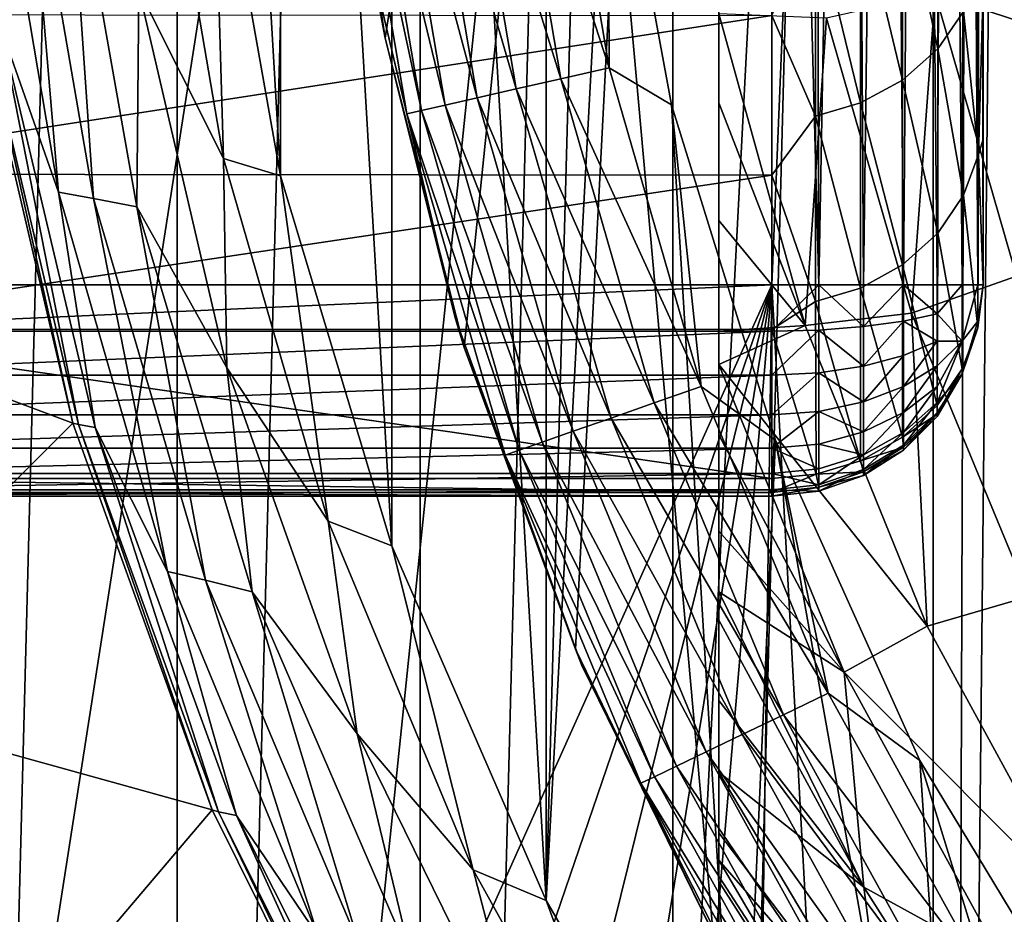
# Model space of a CAD drawing. Header units: metres. Extents: x -44 to 117, y -432 to 89.
# Tile 32 of 256: x -13.15 to -9.42, y -405.94 to -402.56. Entities that reach past the tile are written whole.
import ezdxf

# ---------------------------------------------------------------- set-up
doc = ezdxf.new("R2010")
doc.units = ezdxf.units.M
doc.layers.add('solid_125568', color=7, linetype='CONTINUOUS')

msp = doc.modelspace()

# ---------------------------------------------------------------- linework, layer by layer
at = {"layer": 'solid_125568'}
for points in [[(-8.683722, -380.745758, 233.699997), (-8.683759, -419.754211, 233.699997), (-9.689677, -419.273926, 233.699997)], [(-8.683722, -380.745758, 233.699997), (-9.689677, -419.273926, 233.699997), (-9.689643, -381.226074, 233.699997)], [(-9.689643, -381.226074, 233.699997), (-9.689677, -419.273926, 233.699997), (-10.674544, -418.73877, 233.699997)], [(-9.689643, -381.226074, 233.699997), (-10.674544, -418.73877, 233.699997), (-10.674515, -381.7612, 233.699997)], [(-10.674515, -381.7612, 233.699997), (-10.674544, -418.73877, 233.699997), (-11.630409, -418.153412, 233.699997)], [(-10.674515, -381.7612, 233.699997), (-11.630409, -418.153412, 233.699997), (-11.630384, -382.346558, 233.699997)], [(-11.630384, -382.346558, 233.699997), (-11.630409, -418.153412, 233.699997), (-12.54932, -417.52243, 233.699997)], [(-11.630384, -382.346558, 233.699997), (-12.54932, -417.52243, 233.699997), (-12.549299, -382.977539, 233.699997)], [(-19.75939, -403.338531, 247.800003), (-9.35, -382.570129, 247.800003), (-19.972971, -401.278961, 247.800003)], [(-19.337608, -405.353058, 247.800003), (-9.35, -382.570129, 247.800003), (-19.75939, -403.338531, 247.800003)], [(-18.706081, -407.324585, 247.800003), (-9.35, -382.570129, 247.800003), (-19.337608, -405.353058, 247.800003)], [(-17.880098, -409.210602, 247.800003), (-9.35, -382.570129, 247.800003), (-18.706081, -407.324585, 247.800003)], [(-16.857927, -411.009827, 247.800003), (-9.35, -382.570129, 247.800003), (-17.880098, -409.210602, 247.800003)], [(-15.662213, -412.687439, 247.800003), (-9.35, -382.570129, 247.800003), (-16.857927, -411.009827, 247.800003)], [(-14.29352, -414.237701, 247.800003), (-9.35, -382.570129, 247.800003), (-15.662213, -412.687439, 247.800003)], [(-12.778207, -415.63562, 247.800003), (-9.35, -382.570129, 247.800003), (-14.29352, -414.237701, 247.800003)], [(-11.132809, -416.86377, 247.800003), (-9.35, -382.570129, 247.800003), (-12.778207, -415.63562, 247.800003)], [(-9.35, -417.929871, 247.800003), (-9.35, -382.570129, 247.800003), (-11.132809, -416.86377, 247.800003)], [(-12.549299, -382.977539, 233.699997), (-12.54932, -417.52243, 233.699997), (-13.433331, -416.843536, 233.699997)], [(-12.549299, -382.977539, 233.699997), (-13.433331, -416.843536, 233.699997), (-13.433311, -383.656433, 233.699997)], [(-10.3, -403.562958, 266.799988), (-9.510359, -384.382904, 266.799988), (-9.619962, -416.050903, 266.799988)], [(-10.3, -403.562958, 266.799988), (-10.3, -396.899292, 266.799988), (-9.510359, -384.382904, 266.799988)], [(-9.35, -389.829956, 266.799988), (-9.619962, -416.050903, 266.799988), (-9.510359, -384.382904, 266.799988)], [(-9.35, -389.829956, 266.799988), (-9.35, -410.670044, 266.799988), (-9.619962, -416.050903, 266.799988)], [(-11.761978, -402.629364, 469.271393), (-10.5, -394.440521, 470), (-11.940483, -401.443665, 469.168335)], [(-11.463098, -403.799286, 469.44397), (-10.5, -394.440521, 470), (-11.761978, -402.629364, 469.271393)], [(-11.042263, -404.941315, 469.68692), (-10.5, -394.440521, 470), (-11.463098, -403.799286, 469.44397)], [(-11.042263, -404.941315, 469.68692), (-10.5, -406.059479, 470), (-10.5, -394.440521, 470)], [(-10.5, -406.033173, 479.753967), (-10.5, -394.466827, 479.753967), (-10.5, -394.440521, 479.5)], [(-10.5, -406.059479, 479.5), (-10.5, -406.033173, 479.753967), (-10.5, -394.440521, 479.5)], [(-10.5, -394.440521, 470), (-10.5, -406.059479, 479.5), (-10.5, -394.440521, 479.5)], [(-10.5, -394.440521, 470), (-10.5, -406.059479, 470), (-10.5, -406.059479, 479.5)], [(-10.5, -405.980682, 479.934937), (-10.5, -394.54599, 480.001251), (-10.5, -394.466827, 479.753967)], [(-10.5, -406.033173, 479.753967), (-10.5, -405.980682, 479.934937), (-10.5, -394.466827, 479.753967)], [(-10.5, -405.820007, 480.244476), (-10.5, -394.679993, 480.244446), (-10.5, -394.54599, 480.001251)], [(-10.5, -405.980682, 479.934937), (-10.5, -405.820007, 480.244476), (-10.5, -394.54599, 480.001251)], [(-11.153783, -405.891052, 443), (-11.153734, -394.608856, 443), (-11.737061, -395.949829, 443)], [(-11.153783, -405.891052, 443), (-10.999125, -400.25, 443), (-11.153734, -394.608856, 443)], [(-10.5, -405.738861, 480.356323), (-10.5, -394.761139, 480.356323), (-10.5, -394.679993, 480.244446)], [(-10.5, -405.820007, 480.244476), (-10.5, -405.738861, 480.356323), (-10.5, -394.679993, 480.244446)], [(-10.5, -405.635254, 480.478149), (-10.5, -394.864746, 480.478149), (-10.5, -394.761139, 480.356323)], [(-10.5, -405.635254, 480.478149), (-10.5, -394.761139, 480.356323), (-10.5, -405.738861, 480.356323)], [(-10.5, -405.406708, 480.691101), (-10.5, -395.170868, 480.751495), (-10.5, -394.864746, 480.478149)], [(-10.5, -405.635254, 480.478149), (-10.5, -405.406708, 480.691101), (-10.5, -394.864746, 480.478149)], [(-10.5, -405.135132, 480.885254), (-10.5, -395.364868, 480.885254), (-10.5, -395.170868, 480.751495)], [(-10.5, -405.135132, 480.885254), (-10.5, -395.170868, 480.751495), (-10.5, -405.406708, 480.691101)], [(-9.5, -403.562958, 265.950012), (-9.5, -396.014252, 254.603271), (-9.5, -395.315735, 253.962387)], [(-9.5, -395.72226, 265.950012), (-9.5, -403.562958, 265.950012), (-9.5, -395.315735, 253.962387)], [(-10.5, -404.831268, 481.057373), (-10.5, -395.668762, 481.057373), (-10.5, -395.364868, 480.885254)], [(-10.5, -405.135132, 480.885254), (-10.5, -404.831268, 481.057373), (-10.5, -395.364868, 480.885254)], [(-10.5, -404.724182, 481.108978), (-10.5, -395.775848, 481.108978), (-10.5, -395.668762, 481.057373)], [(-10.5, -404.831268, 481.057373), (-10.5, -404.724182, 481.108978), (-10.5, -395.668762, 481.057373)], [(-9.516427, -395.902344, 266.111298), (-9.5, -403.562958, 265.950012), (-9.5, -395.72226, 265.950012)], [(-10.5, -404.493988, 481.208069), (-10.5, -396.006073, 481.208069), (-10.5, -395.775848, 481.108978)], [(-10.5, -404.493988, 481.208069), (-10.5, -395.775848, 481.108978), (-10.5, -404.724182, 481.108978)], [(-9.516427, -395.902344, 266.111298), (-9.564016, -396.067383, 266.26358), (-9.519858, -403.562958, 266.127136)], [(-9.516427, -395.902344, 266.111298), (-9.519858, -403.562958, 266.127136), (-9.5, -403.562958, 265.950012)], [(-11.737092, -404.550079, 443), (-11.737061, -395.949829, 443), (-12.158114, -397.350281, 443)], [(-11.153783, -405.891052, 443), (-11.737061, -395.949829, 443), (-11.737092, -404.550079, 443)], [(-10.5, -404.129486, 481.339081), (-10.5, -396.370483, 481.33905), (-10.5, -396.006073, 481.208069)], [(-10.5, -404.493988, 481.208069), (-10.5, -404.129486, 481.339081), (-10.5, -396.006073, 481.208069)], [(-9.5, -403.562958, 265.950012), (-9.5, -396.705292, 255.291443), (-9.5, -396.014252, 254.603271)], [(-9.564016, -396.067383, 266.26358), (-9.640542, -396.215149, 266.402893), (-9.578913, -403.562958, 266.296448)], [(-9.564016, -396.067383, 266.26358), (-9.578913, -403.562958, 266.296448), (-9.519858, -403.562958, 266.127136)], [(-9.640542, -396.215149, 266.402893), (-9.744106, -396.343414, 266.525299), (-9.674198, -403.562958, 266.448364)], [(-9.640542, -396.215149, 266.402893), (-9.674198, -403.562958, 266.448364), (-9.578913, -403.562958, 266.296448)], [(-9.744106, -396.343414, 266.525299), (-9.862241, -396.461121, 266.619324), (-9.800927, -403.562958, 266.575226)], [(-9.744106, -396.343414, 266.525299), (-9.800927, -403.562958, 266.575226), (-9.674198, -403.562958, 266.448364)], [(-10.5, -403.86441, 481.417084), (-10.5, -396.635834, 481.417084), (-10.5, -396.370483, 481.33905)], [(-10.5, -404.129486, 481.339081), (-10.5, -403.86441, 481.417084), (-10.5, -396.370483, 481.33905)], [(-9.862241, -396.461121, 266.619324), (-9.995565, -396.594849, 266.689819), (-9.95273, -403.562958, 266.670685)], [(-9.862241, -396.461121, 266.619324), (-9.95273, -403.562958, 266.670685), (-9.800927, -403.562958, 266.575226)], [(-9.995565, -396.594849, 266.689819), (-10.142134, -396.741913, 266.734375), (-10.121983, -403.562958, 266.72995)], [(-9.995565, -396.594849, 266.689819), (-10.121983, -403.562958, 266.72995), (-9.95273, -403.562958, 266.670685)], [(-10.5, -403.737457, 481.450256), (-10.5, -396.76236, 481.450134), (-10.5, -396.635834, 481.417084)], [(-10.5, -403.737457, 481.450256), (-10.5, -396.635834, 481.417084), (-10.5, -403.86441, 481.417084)], [(-9.5, -403.562958, 265.950012), (-9.5, -397.390503, 256.026978), (-9.5, -396.705292, 255.291443)], [(-10.142134, -396.741913, 266.734375), (-10.3, -396.899292, 266.799988), (-10.121983, -403.562958, 266.72995)], [(-10.5, -403.737457, 481.450256), (-10.5, -397.179291, 481.543976), (-10.5, -396.76236, 481.450134)], [(-10.121983, -403.562958, 266.72995), (-10.3, -396.899292, 266.799988), (-10.3, -403.562958, 266.799988)], [(-10.5, -403.318634, 481.544373), (-10.5, -397.621002, 481.620483), (-10.5, -397.179291, 481.543976)], [(-10.5, -403.318634, 481.544373), (-10.5, -397.179291, 481.543976), (-10.5, -403.737457, 481.450256)], [(-12.158134, -403.149628, 443), (-12.158114, -397.350281, 443), (-12.414447, -398.790039, 443)], [(-11.737092, -404.550079, 443), (-12.158114, -397.350281, 443), (-12.158134, -403.149628, 443)], [(-9.5, -403.562958, 265.950012), (-9.5, -398.066711, 256.809479), (-9.5, -397.390503, 256.026978)], [(-10.5, -402.873566, 481.621399), (-10.5, -402.537903, 481.667145), (-10.5, -397.621002, 481.620483)], [(-10.5, -403.318634, 481.544373), (-10.5, -402.873566, 481.621399), (-10.5, -397.621002, 481.620483)], [(-9.5, -403.562958, 265.950012), (-9.5, -398.73056, 257.638489), (-9.5, -398.066711, 256.809479)], [(-9.5, -403.562958, 265.950012), (-9.5, -399.383026, 258.513947), (-9.5, -398.73056, 257.638489)], [(-12.158134, -403.149628, 443), (-12.414447, -398.790039, 443), (-12.414455, -401.7099, 443)], [(-9.5, -403.562958, 265.950012), (-9.5, -400.025238, 259.436035), (-9.5, -399.383026, 258.513947)], [(-9.5, -403.562958, 265.950012), (-9.5, -400.654266, 260.404816), (-9.5, -400.025238, 259.436035)], [(-11.153783, -405.891052, 443), (-10.919798, -401.575897, 443), (-10.999125, -400.25, 443)], [(-9.5, -403.562958, 265.950012), (-9.5, -401.267303, 261.42038), (-9.5, -400.654266, 260.404816)], [(-9.5, -403.562958, 265.950012), (-9.5, -401.8638, 262.482666), (-9.5, -401.267303, 261.42038)], [(-11.817693, -402.333771, 444), (-11.761978, -402.629364, 469.271393), (-11.940483, -401.443665, 469.168335)], [(-11.311292, -401.524475, 443.076202), (-11.097472, -402.782928, 443.076202), (-11.483235, -401.543854, 443.168762)], [(-11.311292, -401.524475, 443.076202), (-11.124698, -401.503448, 443.019226), (-10.914406, -402.74115, 443.019226)], [(-11.311292, -401.524475, 443.076202), (-10.914406, -402.74115, 443.019226), (-11.097472, -402.782928, 443.076202)], [(-10.919798, -401.575897, 443), (-10.914406, -402.74115, 443.019226), (-11.124698, -401.503448, 443.019226)], [(-11.633908, -401.560822, 443.293304), (-11.413991, -402.855164, 443.293304), (-11.757509, -401.574768, 443.445068)], [(-11.483235, -401.543854, 443.168762), (-11.266167, -402.821442, 443.168762), (-11.633908, -401.560822, 443.293304)], [(-11.266167, -402.821442, 443.168762), (-11.413991, -402.855164, 443.293304), (-11.633908, -401.560822, 443.293304)], [(-11.097472, -402.782928, 443.076202), (-11.266167, -402.821442, 443.168762), (-11.483235, -401.543854, 443.168762)], [(-11.849277, -401.585083, 443.618225), (-11.625289, -402.903381, 443.618225), (-11.905681, -401.591461, 443.806061)], [(-11.905681, -401.591461, 443.806061), (-11.680625, -402.916016, 443.806061), (-11.817693, -402.333771, 444)], [(-11.625289, -402.903381, 443.618225), (-11.680625, -402.916016, 443.806061), (-11.905681, -401.591461, 443.806061)], [(-11.757509, -401.574768, 443.445068), (-11.535255, -402.882843, 443.445068), (-11.849277, -401.585083, 443.618225)], [(-11.535255, -402.882843, 443.445068), (-11.625289, -402.903381, 443.618225), (-11.849277, -401.585083, 443.618225)], [(-11.413991, -402.855164, 443.293304), (-11.535255, -402.882843, 443.445068), (-11.757509, -401.574768, 443.445068)], [(-10.419341, -407.155609, 443), (-10.919798, -401.575897, 443), (-11.153783, -405.891052, 443)], [(-10.919798, -401.575897, 443), (-10.67951, -402.882263, 443), (-10.914406, -402.74115, 443.019226)], [(-10.419341, -407.155609, 443), (-10.67951, -402.882263, 443), (-10.919798, -401.575897, 443)], [(-12.374565, -403.084686, 442.980774), (-12.614705, -401.676361, 442.980774), (-12.694463, -402.44519, 442.923798)], [(-12.414455, -401.7099, 443), (-12.614705, -401.676361, 442.980774), (-12.374565, -403.084686, 442.980774)], [(-12.158134, -403.149628, 443), (-12.414455, -401.7099, 443), (-12.374565, -403.084686, 442.980774)], [(-13.121787, -401.752441, 442.706696), (-13.248343, -401.740356, 442.554932), (-12.998699, -403.212006, 442.554932)], [(-12.998699, -403.212006, 442.554932), (-13.248343, -401.740356, 442.554932), (-13.220057, -402.58255, 442.381775)], [(-12.967243, -401.76889, 442.831238), (-13.121787, -401.752441, 442.706696), (-12.865691, -403.235413, 442.706696)], [(-12.865691, -403.235413, 442.706696), (-13.121787, -401.752441, 442.706696), (-12.998699, -403.212006, 442.554932)], [(-12.694463, -402.44519, 442.923798), (-12.967243, -401.76889, 442.831238), (-12.702486, -403.267151, 442.831238)], [(-12.702486, -403.267151, 442.831238), (-12.967243, -401.76889, 442.831238), (-12.865691, -403.235413, 442.706696)], [(-9.5, -403.562958, 265.950012), (-9.5, -402.445251, 263.591705), (-9.5, -401.8638, 262.482666)], [(-9.671782, -401.922729, 261.565521), (-9.671782, -402.669434, 262.936432), (-9.805421, -402.03891, 261.499817)], [(-9.57425, -402.528534, 263.009552), (-9.671782, -402.669434, 262.936432), (-9.671782, -401.922729, 261.565521)], [(-9.805421, -402.03891, 261.499817), (-9.805421, -402.787903, 262.874939), (-9.964251, -402.123627, 261.451904)], [(-9.671782, -402.669434, 262.936432), (-9.805421, -402.787903, 262.874939), (-9.805421, -402.03891, 261.499817)], [(-9.682118, -402.459869, 481.962555), (-9.199875, -402.618958, 482), (-9.329854, -402.036407, 482)], [(-9.964251, -402.123627, 261.451904), (-9.964251, -402.874298, 262.830109), (-10.134024, -402.172791, 261.424103)], [(-9.805421, -402.787903, 262.874939), (-9.964251, -402.874298, 262.830109), (-9.964251, -402.123627, 261.451904)], [(-10.134024, -402.172791, 261.424103), (-10.134024, -402.924408, 262.804077), (-10.3, -402.543884, 262.053986)], [(-9.964251, -402.874298, 262.830109), (-10.134024, -402.924408, 262.804077), (-10.134024, -402.172791, 261.424103)], [(-11.817693, -402.333771, 444), (-11.495874, -403.69165, 444), (-11.761978, -402.629364, 469.271393)], [(-11.680625, -402.916016, 443.806061), (-11.495874, -403.69165, 444), (-11.817693, -402.333771, 444)], [(-9.57425, -402.528534, 263.009552), (-9.517588, -402.377869, 263.087769), (-9.517588, -403.070129, 264.47406)], [(-9.517588, -403.070129, 264.47406), (-9.517588, -402.377869, 263.087769), (-9.5, -402.445251, 263.591705)], [(-12.361795, -403.876862, 442.923798), (-12.694463, -402.44519, 442.923798), (-12.702486, -403.267151, 442.831238)], [(-12.374565, -403.084686, 442.980774), (-12.694463, -402.44519, 442.923798), (-12.361795, -403.876862, 442.923798)], [(-9.682118, -402.459869, 481.962555), (-10.093029, -402.55368, 481.850128), (-9.771637, -403.66925, 481.850128)], [(-9.682118, -402.459869, 481.962555), (-9.771637, -403.66925, 481.850128), (-9.373812, -403.530029, 481.962555)], [(-9.682118, -402.459869, 481.962555), (-9.373812, -403.530029, 481.962555), (-9.199875, -402.618958, 482)], [(-9.517588, -403.070129, 264.47406), (-9.5, -402.445251, 263.591705), (-9.5, -403.011627, 264.747498)], [(-9.5, -403.562958, 265.950012), (-9.5, -403.011627, 264.747498), (-9.5, -402.445251, 263.591705)], [(-9.57425, -402.528534, 263.009552), (-9.57425, -403.223328, 264.40097), (-9.671782, -402.669434, 262.936432)], [(-9.57425, -402.528534, 263.009552), (-9.517588, -403.070129, 264.47406), (-9.57425, -403.223328, 264.40097)], [(-14.2, -403.144379, 263.193298), (-14.2, -402.539856, 262.046661), (-10.3, -402.543884, 262.053986)], [(-14.2, -403.144379, 263.193298), (-10.3, -402.543884, 262.053986), (-10.3, -403.147186, 263.198822)], [(-10.5, -402.537903, 481.667145), (-10.173704, -403.716644, 481.666168), (-10.093029, -402.55368, 481.850128)], [(-10.5, -402.873566, 481.621399), (-10.173704, -403.716644, 481.666168), (-10.5, -402.537903, 481.667145)], [(-10.134024, -402.924408, 262.804077), (-10.3, -403.147186, 263.198822), (-10.3, -402.543884, 262.053986)], [(-10.173704, -403.716644, 481.666168), (-9.771637, -403.66925, 481.850128), (-10.093029, -402.55368, 481.850128)], [(-12.943483, -404.086182, 437.5), (-13.29878, -402.572174, 437.5), (-14.432415, -403.528015, 436.200012)], [(-13.298759, -402.572296, 442), (-13.29878, -402.572174, 437.5), (-12.943483, -404.086182, 437.5)], [(-13.278924, -402.5755, 442.193939), (-13.298759, -402.572296, 442), (-12.943468, -404.086212, 442)], [(-12.943468, -404.086212, 442), (-13.298759, -402.572296, 442), (-12.943483, -404.086182, 437.5)], [(-13.220057, -402.58255, 442.381775), (-13.278924, -402.5755, 442.193939), (-12.922148, -404.091339, 442.193939)], [(-12.922148, -404.091339, 442.193939), (-13.278924, -402.5755, 442.193939), (-12.943468, -404.086212, 442)], [(-12.998699, -403.212006, 442.554932), (-13.220057, -402.58255, 442.381775), (-12.859596, -404.102448, 442.381775)], [(-12.859596, -404.102448, 442.381775), (-13.220057, -402.58255, 442.381775), (-12.922148, -404.091339, 442.193939)], [(-11.495874, -403.69165, 444), (-11.463098, -403.799286, 469.44397), (-11.761978, -402.629364, 469.271393)], [(-9.671782, -402.669434, 262.936432), (-9.671782, -403.366608, 264.332611), (-9.805421, -402.787903, 262.874939)], [(-9.57425, -403.223328, 264.40097), (-9.671782, -403.366608, 264.332611), (-9.671782, -402.669434, 262.936432)], [(-11.097472, -402.782928, 443.076202), (-10.914406, -402.74115, 443.019226), (-10.566859, -403.94751, 443.019226)], [(-10.67951, -402.882263, 443), (-10.566859, -403.94751, 443.019226), (-10.914406, -402.74115, 443.019226)], [(-11.097472, -402.782928, 443.076202), (-10.744097, -404.009521, 443.076202), (-11.266167, -402.821442, 443.168762)], [(-11.097472, -402.782928, 443.076202), (-10.566859, -403.94751, 443.019226), (-10.744097, -404.009521, 443.076202)], [(-9.805421, -402.787903, 262.874939), (-9.805421, -403.487091, 264.275146), (-9.964251, -402.874298, 262.830109)], [(-9.671782, -403.366608, 264.332611), (-9.805421, -403.487091, 264.275146), (-9.805421, -402.787903, 262.874939)], [(-11.266167, -402.821442, 443.168762), (-10.907418, -404.066681, 443.168762), (-11.413991, -402.855164, 443.293304)], [(-10.744097, -404.009521, 443.076202), (-10.907418, -404.066681, 443.168762), (-11.266167, -402.821442, 443.168762)], [(-11.413991, -402.855164, 443.293304), (-11.050536, -404.11676, 443.293304), (-11.535255, -402.882843, 443.445068)], [(-10.907418, -404.066681, 443.168762), (-11.050536, -404.11676, 443.293304), (-11.413991, -402.855164, 443.293304)], [(-11.625289, -402.903381, 443.618225), (-11.255105, -404.188324, 443.618225), (-11.680625, -402.916016, 443.806061)], [(-11.535255, -402.882843, 443.445068), (-11.167938, -404.157837, 443.445068), (-11.625289, -402.903381, 443.618225)], [(-11.167938, -404.157837, 443.445068), (-11.255105, -404.188324, 443.618225), (-11.625289, -402.903381, 443.618225)], [(-11.050536, -404.11676, 443.293304), (-11.167938, -404.157837, 443.445068), (-11.535255, -402.882843, 443.445068)], [(-10.67951, -402.882263, 443), (-10.285179, -404.150665, 443), (-10.566859, -403.94751, 443.019226)], [(-10.419341, -407.155609, 443), (-10.285179, -404.150665, 443), (-10.67951, -402.882263, 443)], [(-10.5, -403.318634, 481.544373), (-10.173704, -403.716644, 481.666168), (-10.5, -402.873566, 481.621399)], [(-9.964251, -402.874298, 262.830109), (-9.964251, -403.574921, 264.233215), (-10.134024, -402.924408, 262.804077)], [(-9.805421, -403.487091, 264.275146), (-9.964251, -403.574921, 264.233215), (-9.964251, -402.874298, 262.830109)], [(-11.680625, -402.916016, 443.806061), (-11.30868, -404.207092, 443.806061), (-11.495874, -403.69165, 444)], [(-11.255105, -404.188324, 443.618225), (-11.30868, -404.207092, 443.806061), (-11.680625, -402.916016, 443.806061)], [(-10.134024, -402.924408, 262.804077), (-10.134024, -403.625885, 264.208923), (-10.3, -403.147186, 263.198822)], [(-9.964251, -403.574921, 264.233215), (-10.134024, -403.625885, 264.208923), (-10.134024, -402.924408, 262.804077)], [(-9.517588, -403.070129, 264.47406), (-9.5, -403.011627, 264.747498), (-9.5, -403.562958, 265.950012)], [(-12.158134, -403.149628, 443), (-12.374565, -403.084686, 442.980774), (-11.977715, -404.457092, 442.980774)], [(-11.977715, -404.457092, 442.980774), (-12.374565, -403.084686, 442.980774), (-12.361795, -403.876862, 442.923798)], [(-9.57425, -403.223328, 264.40097), (-9.517588, -403.070129, 264.47406), (-9.519859, -403.725159, 265.878815)], [(-9.519859, -403.725159, 265.878815), (-9.517588, -403.070129, 264.47406), (-9.5, -403.562958, 265.950012)], [(-14.2, -403.730042, 264.387421), (-14.2, -403.144379, 263.193298), (-10.3, -403.147186, 263.198822)], [(-14.2, -403.730042, 264.387421), (-10.3, -403.147186, 263.198822), (-10.3, -403.731537, 264.390594)], [(-11.737092, -404.550079, 443), (-12.158134, -403.149628, 443), (-11.977715, -404.457092, 442.980774)], [(-10.134024, -403.625885, 264.208923), (-10.3, -403.731537, 264.390594), (-10.3, -403.147186, 263.198822)], [(-12.865691, -403.235413, 442.706696), (-12.998699, -403.212006, 442.554932), (-12.586107, -404.646545, 442.554932)], [(-12.586107, -404.646545, 442.554932), (-12.998699, -403.212006, 442.554932), (-12.859596, -404.102448, 442.381775)], [(-12.702486, -403.267151, 442.831238), (-12.865691, -403.235413, 442.706696), (-12.442561, -404.679596, 442.706696)], [(-12.442561, -404.679596, 442.706696), (-12.865691, -403.235413, 442.706696), (-12.586107, -404.646545, 442.554932)], [(-9.57425, -403.223328, 264.40097), (-9.578916, -403.880188, 265.81076), (-9.671782, -403.366608, 264.332611)], [(-9.519859, -403.725159, 265.878815), (-9.578916, -403.880188, 265.81076), (-9.57425, -403.223328, 264.40097)], [(-12.361795, -403.876862, 442.923798), (-12.702486, -403.267151, 442.831238), (-12.265222, -404.724457, 442.831238)], [(-12.265222, -404.724457, 442.831238), (-12.702486, -403.267151, 442.831238), (-12.442561, -404.679596, 442.706696)], [(-10.5, -403.318634, 481.544373), (-10.5, -403.737457, 481.450256), (-10.173704, -403.716644, 481.666168)], [(-9.671782, -403.366608, 264.332611), (-9.674202, -404.019287, 265.749725), (-9.805421, -403.487091, 264.275146)], [(-9.578916, -403.880188, 265.81076), (-9.674202, -404.019287, 265.749725), (-9.671782, -403.366608, 264.332611)], [(-9.805421, -403.487091, 264.275146), (-9.805151, -404.13855, 265.697388), (-9.964251, -403.574921, 264.233215)], [(-9.674202, -404.019287, 265.749725), (-9.805151, -404.13855, 265.697388), (-9.805421, -403.487091, 264.275146)], [(-12.943483, -404.086182, 437.5), (-14.432415, -403.528015, 436.200012), (-13.976429, -405.115601, 436.200012)], [(-9.373812, -403.530029, 481.962555), (-9.771637, -403.66925, 481.850128), (-9.327361, -404.741821, 481.850128)], [(-10.3, -403.562958, 266.799988), (-14.158201, -412.15741, 266.799988), (-14.2, -403.562958, 266.799988)], [(-14.2, -403.737915, 266.730621), (-10.3, -403.562958, 266.799988), (-14.2, -403.562958, 266.799988)], [(-14.2, -403.737915, 266.730621), (-10.3, -403.737915, 266.730621), (-10.3, -403.562958, 266.799988)], [(-10.3, -403.562958, 266.799988), (-13.492819, -412.905365, 266.799988), (-14.158201, -412.15741, 266.799988)], [(-10.3, -403.562958, 266.799988), (-12.786342, -413.618774, 266.799988), (-13.492819, -412.905365, 266.799988)], [(-10.3, -403.562958, 266.799988), (-12.044892, -414.291412, 266.799988), (-12.786342, -413.618774, 266.799988)], [(-10.3, -403.562958, 266.799988), (-11.272898, -414.918549, 266.799988), (-12.044892, -414.291412, 266.799988)], [(-10.3, -403.562958, 266.799988), (-10.463158, -415.505798, 266.799988), (-11.272898, -414.918549, 266.799988)], [(-10.3, -403.562958, 266.799988), (-9.619962, -416.050903, 266.799988), (-10.463158, -415.505798, 266.799988)], [(-10.121983, -403.562958, 266.72995), (-10.3, -403.562958, 266.799988), (-10.3, -403.737915, 266.730621)], [(-10.121984, -403.733521, 266.71106), (-10.121983, -403.562958, 266.72995), (-10.3, -403.737915, 266.730621)], [(-9.964251, -403.574921, 264.233215), (-9.964243, -404.227844, 265.658173), (-10.134024, -403.625885, 264.208923)], [(-9.952731, -403.720551, 266.653259), (-10.121983, -403.562958, 266.72995), (-10.121984, -403.733521, 266.71106)], [(-9.952731, -403.720551, 266.653259), (-9.95273, -403.562958, 266.670685), (-10.121983, -403.562958, 266.72995)], [(-9.805151, -404.13855, 265.697388), (-9.964243, -404.227844, 265.658173), (-9.964251, -403.574921, 264.233215)], [(-9.800927, -403.562958, 266.575226), (-9.95273, -403.562958, 266.670685), (-9.952731, -403.720551, 266.653259)], [(-9.800927, -403.699677, 266.56012), (-9.800927, -403.562958, 266.575226), (-9.952731, -403.720551, 266.653259)], [(-9.674199, -403.671936, 266.43631), (-9.800927, -403.562958, 266.575226), (-9.800927, -403.699677, 266.56012)], [(-9.674199, -403.671936, 266.43631), (-9.674198, -403.562958, 266.448364), (-9.800927, -403.562958, 266.575226)], [(-9.578913, -403.562958, 266.296448), (-9.674198, -403.562958, 266.448364), (-9.674199, -403.671936, 266.43631)], [(-9.578915, -403.775757, 266.223389), (-9.578913, -403.562958, 266.296448), (-9.674199, -403.671936, 266.43631)], [(-9.519858, -403.562958, 266.127136), (-9.578913, -403.562958, 266.296448), (-9.578915, -403.775757, 266.223389)], [(-9.519859, -403.699707, 266.062592), (-9.519858, -403.562958, 266.127136), (-9.578915, -403.775757, 266.223389)], [(-9.519859, -403.699707, 266.062592), (-9.5, -403.562958, 265.950012), (-9.519858, -403.562958, 266.127136)], [(-9.519859, -403.725159, 265.878815), (-9.5, -403.562958, 265.950012), (-9.519859, -403.699707, 266.062592)], [(-10.134024, -403.625885, 264.208923), (-10.132192, -404.279205, 265.635651), (-10.3, -403.731537, 264.390594)], [(-9.964243, -404.227844, 265.658173), (-10.132192, -404.279205, 265.635651), (-10.134024, -403.625885, 264.208923)], [(-10.173704, -403.716644, 481.666168), (-9.712171, -404.853882, 481.666168), (-9.771637, -403.66925, 481.850128)], [(-9.6742, -403.775665, 266.400696), (-9.674199, -403.671936, 266.43631), (-9.800927, -403.699677, 266.56012)], [(-9.712171, -404.853882, 481.666168), (-9.327361, -404.741821, 481.850128), (-9.771637, -403.66925, 481.850128)], [(-9.578915, -403.775757, 266.223389), (-9.674199, -403.671936, 266.43631), (-9.6742, -403.775665, 266.400696)], [(-11.495874, -403.69165, 444), (-11.018593, -405.00296, 444), (-11.463098, -403.799286, 469.44397)], [(-11.30868, -404.207092, 443.806061), (-11.018593, -405.00296, 444), (-11.495874, -403.69165, 444)], [(-10.5, -403.86441, 481.417084), (-9.712171, -404.853882, 481.666168), (-10.173704, -403.716644, 481.666168)], [(-10.5, -403.737457, 481.450256), (-10.5, -403.86441, 481.417084), (-10.173704, -403.716644, 481.666168)], [(-9.952732, -403.870544, 266.601746), (-9.952731, -403.720551, 266.653259), (-10.121984, -403.733521, 266.71106)], [(-9.800927, -403.699677, 266.56012), (-9.952731, -403.720551, 266.653259), (-9.952732, -403.870544, 266.601746)], [(-9.800928, -403.829803, 266.515442), (-9.800927, -403.699677, 266.56012), (-9.952732, -403.870544, 266.601746)], [(-9.6742, -403.775665, 266.400696), (-9.800927, -403.699677, 266.56012), (-9.800928, -403.829803, 266.515442)], [(-9.519859, -403.725159, 265.878815), (-9.578915, -403.898804, 266.035004), (-9.578916, -403.880188, 265.81076)], [(-9.519859, -403.699707, 266.062592), (-9.578915, -403.775757, 266.223389), (-9.578915, -403.898804, 266.035004)], [(-9.519859, -403.725159, 265.878815), (-9.519859, -403.699707, 266.062592), (-9.578915, -403.898804, 266.035004)], [(-14.2, -403.730042, 264.387421), (-10.300003, -404.295502, 265.628479), (-14.2, -404.295502, 265.628479)], [(-14.2, -403.730042, 264.387421), (-10.3, -403.731537, 264.390594), (-10.300003, -404.295502, 265.628479)], [(-14.2, -403.904388, 266.673462), (-10.3, -403.904388, 266.673462), (-10.3, -403.737915, 266.730621)], [(-14.2, -403.737915, 266.730621), (-14.2, -403.904388, 266.673462), (-10.3, -403.737915, 266.730621)], [(-10.132192, -404.279205, 265.635651), (-10.300003, -404.295502, 265.628479), (-10.3, -403.731537, 264.390594)], [(-10.121984, -403.733521, 266.71106), (-10.3, -403.737915, 266.730621), (-10.3, -403.904388, 266.673462)], [(-10.121984, -403.895844, 266.655334), (-10.121984, -403.733521, 266.71106), (-10.3, -403.904388, 266.673462)], [(-9.952732, -403.870544, 266.601746), (-10.121984, -403.733521, 266.71106), (-10.121984, -403.895844, 266.655334)], [(-11.018593, -405.00296, 444), (-11.042263, -404.941315, 469.68692), (-11.463098, -403.799286, 469.44397)], [(-9.6742, -403.775665, 266.400696), (-9.800928, -403.829803, 266.515442), (-9.800929, -403.947021, 266.44339)], [(-9.6742, -403.86908, 266.343262), (-9.6742, -403.775665, 266.400696), (-9.800929, -403.947021, 266.44339)], [(-9.578915, -403.775757, 266.223389), (-9.6742, -403.86908, 266.343262), (-9.674201, -403.947662, 266.266785)], [(-9.578915, -403.775757, 266.223389), (-9.674201, -403.947662, 266.266785), (-9.674201, -404.00766, 266.174988)], [(-9.578915, -403.898804, 266.035004), (-9.578915, -403.775757, 266.223389), (-9.674201, -404.00766, 266.174988)], [(-9.578915, -403.775757, 266.223389), (-9.6742, -403.775665, 266.400696), (-9.6742, -403.86908, 266.343262)], [(-9.800928, -403.829803, 266.515442), (-9.952732, -403.870544, 266.601746), (-9.952733, -404.005646, 266.518707)], [(-9.800929, -403.947021, 266.44339), (-9.800928, -403.829803, 266.515442), (-9.952733, -404.005646, 266.518707)], [(-10.5, -403.86441, 481.417084), (-10.025267, -405.027985, 481.416229), (-9.712171, -404.853882, 481.666168)], [(-10.5, -404.129486, 481.339081), (-10.025267, -405.027985, 481.416229), (-10.5, -403.86441, 481.417084)], [(-9.952733, -404.005646, 266.518707), (-9.952732, -403.870544, 266.601746), (-10.121984, -403.895844, 266.655334)], [(-9.6742, -403.86908, 266.343262), (-9.800929, -403.947021, 266.44339), (-9.800929, -404.045624, 266.347443)], [(-9.674201, -403.947662, 266.266785), (-9.6742, -403.86908, 266.343262), (-9.800929, -404.045624, 266.347443)], [(-14.2, -404.054352, 266.581268), (-10.3, -404.054352, 266.581268), (-10.3, -403.904388, 266.673462)], [(-14.2, -403.904388, 266.673462), (-14.2, -404.054352, 266.581268), (-10.3, -403.904388, 266.673462)], [(-11.977715, -404.457092, 442.980774), (-12.361795, -403.876862, 442.923798), (-11.868215, -405.261353, 442.923798)], [(-11.868215, -405.261353, 442.923798), (-12.361795, -403.876862, 442.923798), (-12.265222, -404.724457, 442.831238)], [(-10.121984, -403.895844, 266.655334), (-10.3, -403.904388, 266.673462), (-10.3, -404.054352, 266.581268)], [(-10.121984, -404.042053, 266.56546), (-10.121984, -403.895844, 266.655334), (-10.3, -404.054352, 266.581268)], [(-9.952733, -404.005646, 266.518707), (-10.121984, -403.895844, 266.655334), (-10.121984, -404.042053, 266.56546)], [(-9.578916, -403.880188, 265.81076), (-9.674202, -404.052063, 265.85437), (-9.674202, -404.019287, 265.749725)], [(-9.578916, -403.880188, 265.81076), (-9.578915, -403.898804, 266.035004), (-9.674202, -404.052063, 265.85437)], [(-9.578915, -403.898804, 266.035004), (-9.674201, -404.061127, 265.963654), (-9.674202, -404.052063, 265.85437)], [(-9.578915, -403.898804, 266.035004), (-9.674201, -404.00766, 266.174988), (-9.674201, -404.046082, 266.072266)], [(-9.578915, -403.898804, 266.035004), (-9.674201, -404.046082, 266.072266), (-9.674201, -404.061127, 265.963654)], [(-10.744097, -404.009521, 443.076202), (-10.566859, -403.94751, 443.019226), (-10.086428, -405.107361, 443.019226)], [(-10.285179, -404.150665, 443), (-10.086428, -405.107361, 443.019226), (-10.566859, -403.94751, 443.019226)], [(-9.800929, -403.947021, 266.44339), (-9.952733, -404.005646, 266.518707), (-9.952733, -404.119293, 266.408112)], [(-9.800929, -404.045624, 266.347443), (-9.800929, -403.947021, 266.44339), (-9.952733, -404.119293, 266.408112)], [(-9.674201, -403.947662, 266.266785), (-9.800929, -404.045624, 266.347443), (-9.80093, -404.12085, 266.232239)], [(-9.674201, -404.00766, 266.174988), (-9.674201, -403.947662, 266.266785), (-9.80093, -404.12085, 266.232239)], [(-10.744097, -404.009521, 443.076202), (-10.255607, -405.188843, 443.076202), (-10.907418, -404.066681, 443.168762)], [(-10.744097, -404.009521, 443.076202), (-10.086428, -405.107361, 443.019226), (-10.255607, -405.188843, 443.076202)], [(-9.952733, -404.119293, 266.408112), (-9.952733, -404.005646, 266.518707), (-10.121984, -404.042053, 266.56546)], [(-9.674202, -404.052063, 265.85437), (-9.805151, -404.13855, 265.697388), (-9.674202, -404.019287, 265.749725)], [(-9.674201, -404.00766, 266.174988), (-9.80093, -404.12085, 266.232239), (-9.80093, -404.169067, 266.103394)], [(-9.674201, -404.046082, 266.072266), (-9.674201, -404.00766, 266.174988), (-9.80093, -404.169067, 266.103394)], [(-14.2, -404.180542, 266.458527), (-10.3, -404.180542, 266.458527), (-10.3, -404.054352, 266.581268)], [(-14.2, -404.054352, 266.581268), (-14.2, -404.180542, 266.458527), (-10.3, -404.054352, 266.581268)], [(-10.121984, -404.042053, 266.56546), (-10.3, -404.054352, 266.581268), (-10.3, -404.180542, 266.458527)], [(-10.121985, -404.165039, 266.44577), (-10.121984, -404.042053, 266.56546), (-10.3, -404.180542, 266.458527)], [(-9.952733, -404.119293, 266.408112), (-10.121984, -404.042053, 266.56546), (-10.121985, -404.165039, 266.44577)], [(-9.800929, -404.045624, 266.347443), (-9.952733, -404.119293, 266.408112), (-9.952734, -404.206024, 266.27536)], [(-9.80093, -404.12085, 266.232239), (-9.800929, -404.045624, 266.347443), (-9.952734, -404.206024, 266.27536)], [(-9.674202, -404.052063, 265.85437), (-9.80093, -404.176575, 265.830017), (-9.805151, -404.13855, 265.697388)], [(-9.674201, -404.046082, 266.072266), (-9.80093, -404.169067, 266.103394), (-9.80093, -404.187958, 265.967133)], [(-9.674201, -404.061127, 265.963654), (-9.674201, -404.046082, 266.072266), (-9.80093, -404.187958, 265.967133)], [(-9.674202, -404.052063, 265.85437), (-9.674201, -404.061127, 265.963654), (-9.80093, -404.176575, 265.830017)], [(-9.674201, -404.061127, 265.963654), (-9.80093, -404.187958, 265.967133), (-9.80093, -404.176575, 265.830017)], [(-12.416424, -405.549286, 437.5), (-12.943483, -404.086182, 437.5), (-13.976429, -405.115601, 436.200012)], [(-12.943468, -404.086212, 442), (-12.943483, -404.086182, 437.5), (-12.416424, -405.549286, 437.5)], [(-12.922148, -404.091339, 442.193939), (-12.943468, -404.086212, 442), (-12.416433, -405.549255, 442)], [(-12.416433, -405.549255, 442), (-12.943468, -404.086212, 442), (-12.416424, -405.549286, 437.5)], [(-12.859596, -404.102448, 442.381775), (-12.922148, -404.091339, 442.193939), (-12.392943, -405.555908, 442.193939)], [(-12.392943, -405.555908, 442.193939), (-12.922148, -404.091339, 442.193939), (-12.416433, -405.549255, 442)], [(-10.907418, -404.066681, 443.168762), (-10.411503, -405.263916, 443.168762), (-11.050536, -404.11676, 443.293304)], [(-10.255607, -405.188843, 443.076202), (-10.411503, -405.263916, 443.168762), (-10.907418, -404.066681, 443.168762)], [(-12.586107, -404.646545, 442.554932), (-12.859596, -404.102448, 442.381775), (-12.325016, -405.570221, 442.381775)], [(-12.325016, -405.570221, 442.381775), (-12.859596, -404.102448, 442.381775), (-12.392943, -405.555908, 442.193939)], [(-11.050536, -404.11676, 443.293304), (-10.548114, -405.329712, 443.293304), (-11.167938, -404.157837, 443.445068)], [(-10.411503, -405.263916, 443.168762), (-10.548114, -405.329712, 443.293304), (-11.050536, -404.11676, 443.293304)], [(-10.5, -404.493988, 481.208069), (-10.025267, -405.027985, 481.416229), (-10.5, -404.129486, 481.339081)], [(-9.952734, -404.206024, 266.27536), (-9.952733, -404.119293, 266.408112), (-10.121985, -404.165039, 266.44577)], [(-9.80093, -404.12085, 266.232239), (-9.952734, -404.206024, 266.27536), (-9.952734, -404.261627, 266.126831)], [(-9.80093, -404.169067, 266.103394), (-9.80093, -404.12085, 266.232239), (-9.952734, -404.261627, 266.126831)], [(-11.167938, -404.157837, 443.445068), (-10.660179, -405.383667, 443.445068), (-11.255105, -404.188324, 443.618225)], [(-10.548114, -405.329712, 443.293304), (-10.660179, -405.383667, 443.445068), (-11.167938, -404.157837, 443.445068)], [(-9.540764, -408.324768, 443), (-10.285179, -404.150665, 443), (-10.419341, -407.155609, 443)], [(-10.121986, -404.258881, 266.302094), (-10.121985, -404.165039, 266.44577), (-10.3, -404.180542, 266.458527)], [(-10.285179, -404.150665, 443), (-9.739242, -405.361542, 443), (-10.086428, -405.107361, 443.019226)], [(-9.540764, -408.324768, 443), (-9.739242, -405.361542, 443), (-10.285179, -404.150665, 443)], [(-9.952734, -404.206024, 266.27536), (-10.121985, -404.165039, 266.44577), (-10.121986, -404.258881, 266.302094)], [(-9.80093, -404.176575, 265.830017), (-9.964243, -404.227844, 265.658173), (-9.805151, -404.13855, 265.697388)], [(-9.80093, -404.169067, 266.103394), (-9.952734, -404.261627, 266.126831), (-9.952735, -404.283386, 265.969757)], [(-9.80093, -404.187958, 265.967133), (-9.80093, -404.169067, 266.103394), (-9.952735, -404.283386, 265.969757)], [(-14.2, -404.276794, 266.311127), (-10.3, -404.276794, 266.311127), (-10.3, -404.180542, 266.458527)], [(-14.2, -404.180542, 266.458527), (-14.2, -404.276794, 266.311127), (-10.3, -404.180542, 266.458527)], [(-11.255105, -404.188324, 443.618225), (-10.743382, -405.423737, 443.618225), (-11.30868, -404.207092, 443.806061)], [(-11.30868, -404.207092, 443.806061), (-10.794521, -405.448364, 443.806061), (-11.018593, -405.00296, 444)], [(-10.743382, -405.423737, 443.618225), (-10.794521, -405.448364, 443.806061), (-11.30868, -404.207092, 443.806061)], [(-10.660179, -405.383667, 443.445068), (-10.743382, -405.423737, 443.618225), (-11.255105, -404.188324, 443.618225)], [(-10.121986, -404.258881, 266.302094), (-10.3, -404.180542, 266.458527), (-10.3, -404.276794, 266.311127)], [(-9.952734, -404.206024, 266.27536), (-10.121986, -404.258881, 266.302094), (-10.121986, -404.319061, 266.141357)], [(-9.952734, -404.261627, 266.126831), (-9.952734, -404.206024, 266.27536), (-10.121986, -404.319061, 266.141357)], [(-9.80093, -404.176575, 265.830017), (-9.952735, -404.270264, 265.811707), (-9.964243, -404.227844, 265.658173)], [(-9.80093, -404.176575, 265.830017), (-9.80093, -404.187958, 265.967133), (-9.952735, -404.270264, 265.811707)], [(-9.80093, -404.187958, 265.967133), (-9.952735, -404.283386, 265.969757), (-9.952735, -404.270264, 265.811707)], [(-9.952735, -404.270264, 265.811707), (-10.132192, -404.279205, 265.635651), (-9.964243, -404.227844, 265.658173)], [(-14.2, -404.338501, 266.146271), (-10.3, -404.338501, 266.146271), (-10.3, -404.276794, 266.311127)], [(-14.2, -404.276794, 266.311127), (-14.2, -404.338501, 266.146271), (-10.3, -404.276794, 266.311127)], [(-10.132192, -404.279205, 265.635651), (-10.300001, -404.348083, 265.796478), (-10.300003, -404.295502, 265.628479)], [(-10.121987, -404.3284, 265.800323), (-10.300001, -404.348083, 265.796478), (-10.132192, -404.279205, 265.635651)], [(-10.121986, -404.319061, 266.141357), (-10.121986, -404.258881, 266.302094), (-10.3, -404.276794, 266.311127)], [(-10.121986, -404.319061, 266.141357), (-10.3, -404.276794, 266.311127), (-10.3, -404.338501, 266.146271)], [(-9.952735, -404.270264, 265.811707), (-10.121987, -404.3284, 265.800323), (-10.132192, -404.279205, 265.635651)], [(-9.952735, -404.270264, 265.811707), (-9.952735, -404.283386, 265.969757), (-10.121987, -404.3284, 265.800323)], [(-9.952735, -404.283386, 265.969757), (-10.121986, -404.34259, 265.971375), (-10.121987, -404.3284, 265.800323)], [(-9.952734, -404.261627, 266.126831), (-10.121986, -404.319061, 266.141357), (-10.121986, -404.34259, 265.971375)], [(-9.952735, -404.283386, 265.969757), (-9.952734, -404.261627, 266.126831), (-10.121986, -404.34259, 265.971375)], [(-10.300001, -404.348083, 265.796478), (-14.2, -404.295502, 265.628479), (-10.300003, -404.295502, 265.628479)], [(-14.2, -404.348083, 265.796478), (-14.2, -404.295502, 265.628479), (-10.300001, -404.348083, 265.796478)], [(-10.121986, -404.34259, 265.971375), (-10.121986, -404.319061, 266.141357), (-10.3, -404.338501, 266.146271)], [(-14.2, -404.36264, 265.971924), (-10.3, -404.36264, 265.971924), (-10.3, -404.338501, 266.146271)], [(-14.2, -404.338501, 266.146271), (-14.2, -404.36264, 265.971924), (-10.3, -404.338501, 266.146271)], [(-14.2, -404.348083, 265.796478), (-10.300001, -404.348083, 265.796478), (-10.3, -404.36264, 265.971924)], [(-14.2, -404.36264, 265.971924), (-14.2, -404.348083, 265.796478), (-10.3, -404.36264, 265.971924)], [(-10.121987, -404.3284, 265.800323), (-10.3, -404.36264, 265.971924), (-10.300001, -404.348083, 265.796478)], [(-10.121987, -404.3284, 265.800323), (-10.121986, -404.34259, 265.971375), (-10.3, -404.36264, 265.971924)], [(-10.121986, -404.34259, 265.971375), (-10.3, -404.338501, 266.146271), (-10.3, -404.36264, 265.971924)], [(-11.737092, -404.550079, 443), (-11.977715, -404.457092, 442.980774), (-11.429176, -405.776245, 442.980774)], [(-11.429176, -405.776245, 442.980774), (-11.977715, -404.457092, 442.980774), (-11.868215, -405.261353, 442.923798)], [(-10.5, -404.493988, 481.208069), (-10.5, -404.724182, 481.108978), (-10.025267, -405.027985, 481.416229)], [(-11.153783, -405.891052, 443), (-11.737092, -404.550079, 443), (-11.429176, -405.776245, 442.980774)], [(-12.442561, -404.679596, 442.706696), (-12.586107, -404.646545, 442.554932), (-12.015738, -406.02597, 442.554932)], [(-12.015738, -406.02597, 442.554932), (-12.586107, -404.646545, 442.554932), (-12.325016, -405.570221, 442.381775)], [(-12.265222, -404.724457, 442.831238), (-12.442561, -404.679596, 442.706696), (-11.857891, -406.066284, 442.706696)], [(-11.857891, -406.066284, 442.706696), (-12.442561, -404.679596, 442.706696), (-12.015738, -406.02597, 442.554932)], [(-11.868215, -405.261353, 442.923798), (-12.265222, -404.724457, 442.831238), (-11.661387, -406.120972, 442.831238)], [(-11.661387, -406.120972, 442.831238), (-12.265222, -404.724457, 442.831238), (-11.857891, -406.066284, 442.706696)], [(-10.5, -404.724182, 481.108978), (-9.951325, -405.840759, 481.107971), (-10.025267, -405.027985, 481.416229)], [(-10.5, -404.831268, 481.057373), (-9.951325, -405.840759, 481.107971), (-10.5, -404.724182, 481.108978)], [(-9.712171, -404.853882, 481.666168), (-9.124, -405.931061, 481.666168), (-9.327361, -404.741821, 481.850128)], [(-10.5, -405.135132, 480.885254), (-9.951325, -405.840759, 481.107971), (-10.5, -404.831268, 481.057373)], [(-10.025267, -405.027985, 481.416229), (-9.124, -405.931061, 481.666168), (-9.712171, -404.853882, 481.666168)], [(-11.018593, -405.00296, 444), (-10.5, -406.059479, 470), (-11.042263, -404.941315, 469.68692)], [(-11.018593, -405.00296, 444), (-10.392304, -406.25, 444), (-10.5, -406.059479, 470)], [(-10.794521, -405.448364, 443.806061), (-10.392304, -406.25, 444), (-11.018593, -405.00296, 444)], [(-10.025267, -405.027985, 481.416229), (-9.419264, -406.13324, 481.416229), (-9.124, -405.931061, 481.666168)], [(-9.951325, -405.840759, 481.107971), (-9.419264, -406.13324, 481.416229), (-10.025267, -405.027985, 481.416229)], [(-12.416424, -405.549286, 437.5), (-13.976429, -405.115601, 436.200012), (-13.347957, -406.643127, 436.200012)], [(-10.5, -405.135132, 480.885254), (-10.5, -405.406708, 480.691101), (-9.951325, -405.840759, 481.107971)], [(-10.255607, -405.188843, 443.076202), (-10.086428, -405.107361, 443.019226), (-9.479154, -406.206146, 443.019226)], [(-9.739242, -405.361542, 443), (-9.479154, -406.206146, 443.019226), (-10.086428, -405.107361, 443.019226)], [(-10.255607, -405.188843, 443.076202), (-9.638147, -406.306061, 443.076202), (-10.411503, -405.263916, 443.168762)], [(-10.255607, -405.188843, 443.076202), (-9.479154, -406.206146, 443.019226), (-9.638147, -406.306061, 443.076202)], [(-11.429176, -405.776245, 442.980774), (-11.868215, -405.261353, 442.923798), (-11.220146, -406.580597, 442.923798)], [(-11.220146, -406.580597, 442.923798), (-11.868215, -405.261353, 442.923798), (-11.661387, -406.120972, 442.831238)], [(-10.411503, -405.263916, 443.168762), (-9.784657, -406.398102, 443.168762), (-10.548114, -405.329712, 443.293304)], [(-9.638147, -406.306061, 443.076202), (-9.784657, -406.398102, 443.168762), (-10.411503, -405.263916, 443.168762)], [(-10.548114, -405.329712, 443.293304), (-9.913043, -406.47879, 443.293304), (-10.660179, -405.383667, 443.445068)], [(-9.784657, -406.398102, 443.168762), (-9.913043, -406.47879, 443.293304), (-10.548114, -405.329712, 443.293304)], [(-9.739242, -405.361542, 443), (-9.052822, -406.498718, 443), (-9.479154, -406.206146, 443.019226)], [(-9.540764, -408.324768, 443), (-9.052822, -406.498718, 443), (-9.739242, -405.361542, 443)], [(-10.660179, -405.383667, 443.445068), (-10.018361, -406.544952, 443.445068), (-10.743382, -405.423737, 443.618225)], [(-9.913043, -406.47879, 443.293304), (-10.018361, -406.544952, 443.445068), (-10.660179, -405.383667, 443.445068)], [(-10.743382, -405.423737, 443.618225), (-10.096555, -406.594086, 443.618225), (-10.794521, -405.448364, 443.806061)], [(-10.018361, -406.544952, 443.445068), (-10.096555, -406.594086, 443.618225), (-10.743382, -405.423737, 443.618225)], [(-10.5, -405.406708, 480.691101), (-9.870984, -406.465088, 480.750763), (-9.951325, -405.840759, 481.107971)], [(-10.5, -405.635254, 480.478149), (-9.870984, -406.465088, 480.750763), (-10.5, -405.406708, 480.691101)], [(-10.794521, -405.448364, 443.806061), (-10.144615, -406.624298, 443.806061), (-10.392304, -406.25, 444)], [(-10.096555, -406.594086, 443.618225), (-10.144615, -406.624298, 443.806061), (-10.794521, -405.448364, 443.806061)], [(-11.300908, -411.550903, 436), (-17.206818, -405.533264, 436), (-16.897432, -406.452759, 436)], [(-12.49589, -410.215149, 436), (-13.532259, -408.752869, 436), (-17.206818, -405.533264, 436)], [(-11.300908, -411.550903, 436), (-12.49589, -410.215149, 436), (-17.206818, -405.533264, 436)], [(-11.724592, -406.942078, 437.5), (-12.416424, -405.549286, 437.5), (-13.347957, -406.643127, 436.200012)], [(-12.392943, -405.555908, 442.193939), (-12.416433, -405.549255, 442), (-11.724648, -406.941986, 442)], [(-11.724648, -406.941986, 442), (-12.416433, -405.549255, 442), (-11.724592, -406.942078, 437.5)], [(-12.416433, -405.549255, 442), (-12.416424, -405.549286, 437.5), (-11.724592, -406.942078, 437.5)], [(-12.325016, -405.570221, 442.381775), (-12.392943, -405.555908, 442.193939), (-11.698372, -406.949677, 442.193939)], [(-11.698372, -406.949677, 442.193939), (-12.392943, -405.555908, 442.193939), (-11.724648, -406.941986, 442)], [(-12.015738, -406.02597, 442.554932), (-12.325016, -405.570221, 442.381775), (-11.623553, -406.965912, 442.381775)], [(-11.623553, -406.965912, 442.381775), (-12.325016, -405.570221, 442.381775), (-11.698372, -406.949677, 442.193939)], [(-10.5, -405.635254, 480.478149), (-10.5, -405.738861, 480.356323), (-9.870984, -406.465088, 480.750763)], [(-10.5, -405.738861, 480.356323), (-9.894181, -406.769653, 480.355469), (-9.870984, -406.465088, 480.750763)], [(-10.5, -405.820007, 480.244476), (-9.894181, -406.769653, 480.355469), (-10.5, -405.738861, 480.356323)], [(-11.153783, -405.891052, 443), (-11.429176, -405.776245, 442.980774), (-10.735899, -407.025391, 442.980774)], [(-10.735899, -407.025391, 442.980774), (-11.429176, -405.776245, 442.980774), (-11.220146, -406.580597, 442.923798)], [(-10.5, -405.980682, 479.934937), (-9.894181, -406.769653, 480.355469), (-10.5, -405.820007, 480.244476)], [(-9.951325, -405.840759, 481.107971), (-9.281369, -406.893921, 481.107971), (-9.419264, -406.13324, 481.416229)], [(-9.870984, -406.465088, 480.750763), (-9.281369, -406.893921, 481.107971), (-9.951325, -405.840759, 481.107971)], [(-10.419341, -407.155609, 443), (-11.153783, -405.891052, 443), (-10.735899, -407.025391, 442.980774)]]:
    msp.add_3dface(points, dxfattribs=at)

doc.saveas('drawing.dxf')
